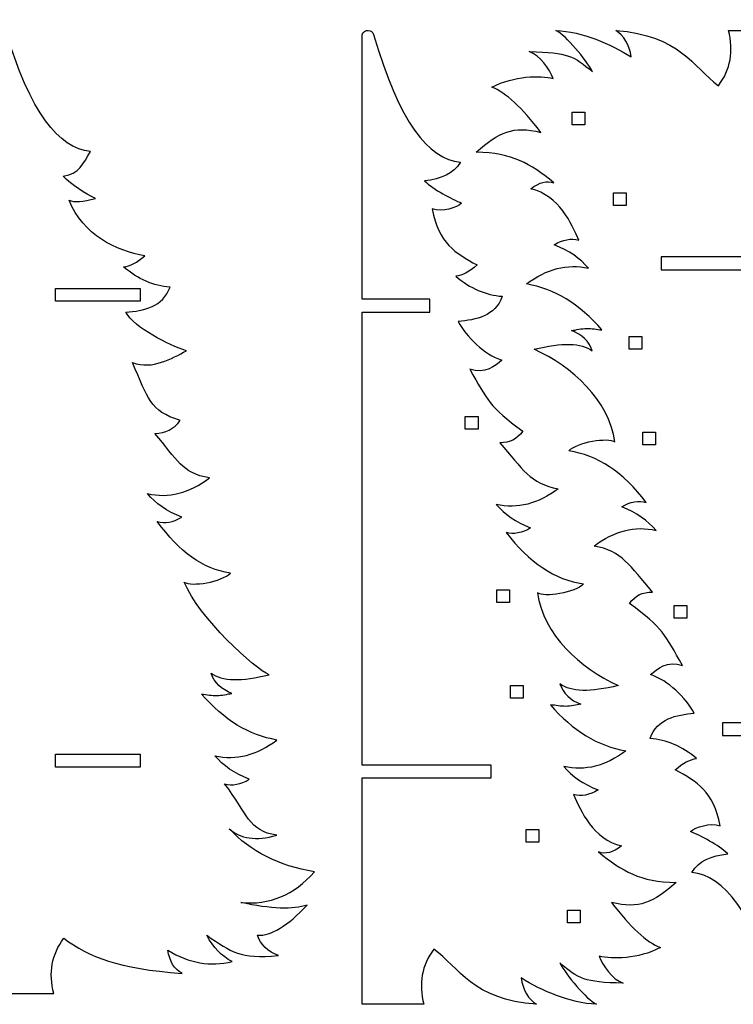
# Model space of a CAD drawing. Header units: millimetres. Extents: x -1146 to 1019, y -763 to 979.
# Tile 90 of 143: x 473 to 641, y 42 to 274. Entities that reach past the tile are written whole.
import ezdxf

# ---------------------------------------------------------------- set-up
doc = ezdxf.new("R2010")
doc.units = ezdxf.units.MM
doc.header["$MEASUREMENT"] = 0
doc.layers.add('Layer 1', color=7, linetype='Continuous')

msp = doc.modelspace()

# ---------------------------------------------------------------- linework, layer by layer
at = {"layer": 'Layer 1', "lineweight": 25}
for points, knots in [([(451.6965, 44.3736), (452.9736, 49.2453), (452.191, 53.5948), (449.3485, 57.4226), (449.3485, 57.4226), (443.2825, 53.0066), (436.6289, 50.243), (421.3879, 49.1323), (421.3879, 49.1323), (423.2434, 50.1331), (424.3605, 51.9558), (424.7392, 54.6004), (424.7392, 54.6004), (419.7382, 51.5331), (414.6816, 50.651), (409.5698, 51.9545), (409.5698, 51.9545), (412.0079, 53.1607), (414.0072, 55.2184), (415.567, 58.1282), (415.567, 58.1282), (409.5259, 54.0904), (407.8822, 52.5029), (398.6364, 53.3657), (398.6364, 53.3657), (401.1322, 54.2763), (402.7786, 55.8638), (403.5752, 58.1282), (403.5752, 58.1282), (400.4091, 57.606), (396.2554, 59.5534), (391.1137, 63.9702), (391.1137, 63.9702), (394.5117, 63.2168), (399.6905, 64.0416), (406.6504, 66.4447), (406.6504, 66.4447), (399.8219, 65.574), (393.942, 67.7998), (389.0104, 73.1216), (389.0104, 73.1216), (397.476, 74.2773), (404.273, 77.4678), (409.401, 82.6936), (409.401, 82.6936), (406.9621, 80.5915), (403.4917, 80.2819), (398.99, 81.7647), (398.99, 81.7647), (405.7637, 82.7507), (405.8785, 86.8079), (411.3347, 93.9356), (411.3347, 93.9356), (409.5049, 93.3882), (407.5646, 93.741), (405.5138, 94.994), (405.5138, 94.994), (408.9913, 96.3537), (411.6959, 98.2058), (413.6278, 100.5502), (413.6278, 100.5502), (408.5986, 99.409), (403.7188, 100.6437), (398.9877, 104.2545), (398.9877, 104.2545), (405.5498, 105.3612), (411.4883, 108.9774), (416.803, 115.1026), (416.803, 115.1026), (415.5233, 115.0096), (414.3656, 114.7221), (413.2086, 114.7437), (413.2086, 114.7437), (411.9625, 114.7668), (410.7247, 115.1097), (409.5924, 115.2616), (409.5924, 115.2616), (412.0882, 116.1722), (413.7346, 117.7597), (414.5312, 120.0241), (414.5312, 120.0241), (411.9335, 118.1402), (407.3473, 118.0228), (400.7728, 119.6713), (400.7728, 119.6713), (404.0194, 120.925), (417.5485, 133.1447), (420.8675, 141.5564), (420.8675, 141.5564), (419.2513, 140.3669), (411.9656, 141.6001), (409.9458, 143.6603), (409.9458, 143.6603), (416.7195, 144.6463), (421.8343, 148.7035), (427.2904, 155.8312), (427.2904, 155.8312), (425.4606, 155.2838), (423.5203, 155.6366), (421.4695, 156.8896), (421.4695, 156.8896), (424.947, 158.2493), (427.6516, 160.1014), (429.5835, 162.4458), (429.5835, 162.4458), (424.5543, 161.3046), (419.6745, 162.5393), (414.9434, 166.1501), (414.9434, 166.1501), (421.5055, 167.2568), (422.5052, 170.5202), (427.8199, 176.6454), (427.8199, 176.6454), (425.334, 176.683), (423.335, 177.7122), (421.823, 179.7323), (421.823, 179.7323), (429.126, 181.9782), (429.3597, 184.8885), (433.1105, 193.4023), (433.1105, 193.4023), (428.3196, 191.622), (423.8509, 194.4013), (420.3663, 196.1521), (420.3663, 196.1521), (424.6068, 197.5928), (432.6035, 201.5163), (434.6546, 205.2646), (434.6546, 205.2646), (430.4626, 205.6621), (425.9007, 206.5049), (424.2325, 211.2326), (424.2325, 211.2326), (428.139, 211.5046), (431.804, 213.0871), (435.2279, 215.9801), (435.2279, 215.9801), (433.662, 216.1622), (431.9861, 217.0444), (430.2007, 218.626), (430.2007, 218.626), (436.9185, 219.7743), (444.8268, 223.449), (448.1044, 231.7667), (448.1044, 231.7667), (446.8728, 231.1881), (444.8001, 231.3204), (441.8867, 232.164), (441.8867, 232.164), (444.288, 233.1927), (447.3601, 235.3535), (449.5156, 237.4116), (449.5156, 237.4116), (445.606, 237.9524), (444.7452, 240.4136), (443.0335, 243.2325), (443.0335, 243.2325), (450.5501, 244.0483), (457.2405, 252.1827), (463.2237, 272.2309), (463.2237, 272.2309), (463.6088, 273.522), (464.751, 274.3734), (466.0985, 274.3734), (466.0985, 274.3734), (466.0985, 274.3734), (466.5092, 274.3734), (466.5092, 274.3734), (466.5092, 274.3734), (467.8567, 274.3734), (468.9989, 273.522), (469.384, 272.2309), (469.384, 272.2309), (475.3672, 252.1829), (482.0576, 244.0483), (489.5742, 243.2325), (489.5742, 243.2325), (487.8625, 240.4136), (487.0017, 237.9523), (483.0921, 237.4116), (483.0921, 237.4116), (485.2475, 235.3534), (488.3197, 233.1927), (490.721, 232.164), (490.721, 232.164), (487.8076, 231.3207), (485.735, 231.1881), (484.5033, 231.7667), (484.5033, 231.7667), (487.7809, 223.449), (495.6892, 219.7743), (502.407, 218.626), (502.407, 218.626), (500.6214, 217.0441), (498.9457, 216.1622), (497.3798, 215.9801), (497.3798, 215.9801), (500.8037, 213.087), (504.4689, 211.5046), (508.3752, 211.2326), (508.3752, 211.2326), (506.7069, 206.5049), (502.1451, 205.6621), (497.9531, 205.2646), (497.9531, 205.2646), (500.0041, 201.5166), (508.0008, 197.5928), (512.2414, 196.1521), (512.2414, 196.1521), (508.7568, 194.4013), (504.2882, 191.622), (499.4972, 193.4023), (499.4972, 193.4023), (503.248, 184.8885), (503.4817, 181.9781), (510.7847, 179.7323), (510.7847, 179.7323), (509.2726, 177.712), (507.2739, 176.683), (504.7878, 176.6454), (504.7878, 176.6454), (510.1025, 170.5199), (511.1022, 167.2568), (517.6643, 166.1501), (517.6643, 166.1501), (512.9333, 162.5392), (508.0534, 161.3045), (503.0242, 162.4458), (503.0242, 162.4458), (504.9561, 160.1014), (507.6607, 158.2492), (511.1382, 156.8896), (511.1382, 156.8896), (509.0874, 155.6366), (507.1471, 155.2838), (505.3173, 155.8312), (505.3173, 155.8312), (510.7735, 148.7035), (515.8885, 144.6463), (522.6619, 143.6603), (522.6619, 143.6603), (520.6421, 141.6004), (513.3564, 140.3669), (511.7402, 141.5564), (511.7402, 141.5564), (515.0592, 133.1447), (528.5883, 120.925), (531.8349, 119.6713), (531.8349, 119.6713), (525.2604, 118.0226), (520.6741, 118.1402), (518.0765, 120.0241), (518.0765, 120.0241), (518.8733, 117.7597), (520.5195, 116.1722), (523.0153, 115.2616), (523.0153, 115.2616), (521.883, 115.1097), (520.6452, 114.7668), (519.3991, 114.7437), (519.3991, 114.7437), (518.2421, 114.7221), (517.0844, 115.0099), (515.8047, 115.1026), (515.8047, 115.1026), (521.1194, 108.9771), (527.0579, 105.3612), (533.62, 104.2545), (533.62, 104.2545), (528.889, 100.6436), (524.0091, 99.4089), (518.9799, 100.5502), (518.9799, 100.5502), (520.9118, 98.2058), (523.6164, 96.3536), (527.0939, 94.994), (527.0939, 94.994), (525.0431, 93.741), (523.1028, 93.3882), (521.273, 93.9356), (521.273, 93.9356), (526.7292, 86.8079), (526.844, 82.7507), (533.6177, 81.7647), (533.6177, 81.7647), (528.6662, 80.3827), (524.922, 80.8912), (522.3843, 83.2907), (522.3843, 83.2907), (527.3561, 77.9161), (534.0559, 74.5264), (542.4838, 73.1216), (542.4838, 73.1216), (537.7269, 67.6431), (531.922, 65.2288), (525.0688, 65.8783), (525.0688, 65.8783), (532.2664, 64.3261), (537.5067, 64.1275), (540.7899, 65.2824), (540.7899, 65.2824), (536.1554, 60.3363), (532.2362, 57.9515), (529.0322, 58.1285), (529.0322, 58.1285), (529.829, 55.8641), (531.4752, 54.2766), (533.971, 53.366), (533.971, 53.366), (524.7251, 52.5032), (523.0815, 54.0907), (517.0404, 58.1285), (517.0404, 58.1285), (518.6005, 55.2189), (520.5994, 53.161), (523.0376, 51.9548), (523.0376, 51.9548), (517.9256, 50.6513), (512.8692, 51.5334), (507.8682, 54.6007), (507.8682, 54.6007), (508.2472, 51.9561), (509.3643, 50.1333), (511.2195, 49.1326), (511.2195, 49.1326), (495.9785, 50.2433), (489.325, 53.0069), (483.2589, 57.4229), (483.2589, 57.4229), (480.4164, 53.5954), (479.6338, 49.2456), (480.9109, 44.3739), (480.9109, 44.3739), (480.9109, 44.3739), (451.6948, 44.3739), (451.6948, 44.3739), (451.6948, 44.3739), (451.6948, 44.3739), (451.6965, 44.3736), (451.6965, 44.3736)], [0, 0, 0, 0, 0.01162791, 0.01162791, 0.01162791, 0.01162791, 0.02325581, 0.02325581, 0.02325581, 0.02325581, 0.03488372, 0.03488372, 0.03488372, 0.03488372, 0.04651163, 0.04651163, 0.04651163, 0.04651163, 0.05813953, 0.05813953, 0.05813953, 0.05813953, 0.06976744, 0.06976744, 0.06976744, 0.06976744, 0.08139535, 0.08139535, 0.08139535, 0.08139535, 0.09302326, 0.09302326, 0.09302326, 0.09302326, 0.10465116, 0.10465116, 0.10465116, 0.10465116, 0.11627907, 0.11627907, 0.11627907, 0.11627907, 0.12790698, 0.12790698, 0.12790698, 0.12790698, 0.13953488, 0.13953488, 0.13953488, 0.13953488, 0.15116279, 0.15116279, 0.15116279, 0.15116279, 0.1627907, 0.1627907, 0.1627907, 0.1627907, 0.1744186, 0.1744186, 0.1744186, 0.1744186, 0.18604651, 0.18604651, 0.18604651, 0.18604651, 0.19767442, 0.19767442, 0.19767442, 0.19767442, 0.20930233, 0.20930233, 0.20930233, 0.20930233, 0.22093023, 0.22093023, 0.22093023, 0.22093023, 0.23255814, 0.23255814, 0.23255814, 0.23255814, 0.24418605, 0.24418605, 0.24418605, 0.24418605, 0.25581395, 0.25581395, 0.25581395, 0.25581395, 0.26744186, 0.26744186, 0.26744186, 0.26744186, 0.27906977, 0.27906977, 0.27906977, 0.27906977, 0.29069767, 0.29069767, 0.29069767, 0.29069767, 0.30232558, 0.30232558, 0.30232558, 0.30232558, 0.31395349, 0.31395349, 0.31395349, 0.31395349, 0.3255814, 0.3255814, 0.3255814, 0.3255814, 0.3372093, 0.3372093, 0.3372093, 0.3372093, 0.34883721, 0.34883721, 0.34883721, 0.34883721, 0.36046512, 0.36046512, 0.36046512, 0.36046512, 0.37209302, 0.37209302, 0.37209302, 0.37209302, 0.38372093, 0.38372093, 0.38372093, 0.38372093, 0.39534884, 0.39534884, 0.39534884, 0.39534884, 0.40697674, 0.40697674, 0.40697674, 0.40697674, 0.41860465, 0.41860465, 0.41860465, 0.41860465, 0.43023256, 0.43023256, 0.43023256, 0.43023256, 0.44186047, 0.44186047, 0.44186047, 0.44186047, 0.45348837, 0.45348837, 0.45348837, 0.45348837, 0.46511628, 0.46511628, 0.46511628, 0.46511628, 0.47674419, 0.47674419, 0.47674419, 0.47674419, 0.48837209, 0.48837209, 0.48837209, 0.48837209, 0.5, 0.5, 0.5, 0.5, 0.51162791, 0.51162791, 0.51162791, 0.51162791, 0.52325581, 0.52325581, 0.52325581, 0.52325581, 0.53488372, 0.53488372, 0.53488372, 0.53488372, 0.54651163, 0.54651163, 0.54651163, 0.54651163, 0.55813953, 0.55813953, 0.55813953, 0.55813953, 0.56976744, 0.56976744, 0.56976744, 0.56976744, 0.58139535, 0.58139535, 0.58139535, 0.58139535, 0.59302326, 0.59302326, 0.59302326, 0.59302326, 0.60465116, 0.60465116, 0.60465116, 0.60465116, 0.61627907, 0.61627907, 0.61627907, 0.61627907, 0.62790698, 0.62790698, 0.62790698, 0.62790698, 0.63953488, 0.63953488, 0.63953488, 0.63953488, 0.65116279, 0.65116279, 0.65116279, 0.65116279, 0.6627907, 0.6627907, 0.6627907, 0.6627907, 0.6744186, 0.6744186, 0.6744186, 0.6744186, 0.68604651, 0.68604651, 0.68604651, 0.68604651, 0.69767442, 0.69767442, 0.69767442, 0.69767442, 0.70930233, 0.70930233, 0.70930233, 0.70930233, 0.72093023, 0.72093023, 0.72093023, 0.72093023, 0.73255814, 0.73255814, 0.73255814, 0.73255814, 0.74418605, 0.74418605, 0.74418605, 0.74418605, 0.75581395, 0.75581395, 0.75581395, 0.75581395, 0.76744186, 0.76744186, 0.76744186, 0.76744186, 0.77906977, 0.77906977, 0.77906977, 0.77906977, 0.79069767, 0.79069767, 0.79069767, 0.79069767, 0.80232558, 0.80232558, 0.80232558, 0.80232558, 0.81395349, 0.81395349, 0.81395349, 0.81395349, 0.8255814, 0.8255814, 0.8255814, 0.8255814, 0.8372093, 0.8372093, 0.8372093, 0.8372093, 0.84883721, 0.84883721, 0.84883721, 0.84883721, 0.86046512, 0.86046512, 0.86046512, 0.86046512, 0.87209302, 0.87209302, 0.87209302, 0.87209302, 0.88372093, 0.88372093, 0.88372093, 0.88372093, 0.89534884, 0.89534884, 0.89534884, 0.89534884, 0.90697674, 0.90697674, 0.90697674, 0.90697674, 0.91860465, 0.91860465, 0.91860465, 0.91860465, 0.93023256, 0.93023256, 0.93023256, 0.93023256, 0.94186047, 0.94186047, 0.94186047, 0.94186047, 0.95348837, 0.95348837, 0.95348837, 0.95348837, 0.96511628, 0.96511628, 0.96511628, 0.96511628, 0.97674419, 0.97674419, 0.97674419, 0.97674419, 1, 1, 1, 1]), ([(553.7583, 41.8336), (553.7583, 41.8336), (568.3666, 41.8336), (568.3666, 41.8336), (568.3666, 41.8336), (567.0895, 46.7053), (567.8721, 51.0548), (570.7146, 54.8826), (570.7146, 54.8826), (576.7806, 50.4666), (579.7649, 42.9423), (595.0059, 41.8316), (595.0059, 41.8316), (593.1504, 42.8324), (591.7026, 45.4158), (591.3237, 48.0604), (591.3237, 48.0604), (596.325, 44.9931), (602.8144, 42.1155), (609.139, 41.8316), (609.139, 41.8316), (606.7009, 43.0378), (602.056, 48.6784), (600.4959, 51.588), (600.4959, 51.588), (604.9495, 47.8588), (606.1365, 47.0208), (615.4265, 46.8255), (615.4265, 46.8255), (612.9307, 47.7361), (610.5789, 50.9111), (609.7821, 53.1755), (609.7821, 53.1755), (612.8921, 52.4823), (618.9944, 52.4402), (624.2459, 55.2352), (624.2459, 55.2352), (620.9993, 56.4889), (617.143, 60.0429), (612.6775, 65.8971), (612.6775, 65.8971), (619.3679, 64.2763), (622.458, 65.8377), (627.948, 70.5811), (627.948, 70.5811), (619.4065, 70.7881), (615.2968, 73.2029), (609.6194, 77.8259), (609.6194, 77.8259), (611.2356, 77.1965), (613.0532, 77.6626), (615.073, 79.2242), (615.073, 79.2242), (608.2993, 80.8716), (605.4327, 87.5054), (603.7283, 91.3951), (603.7283, 91.3951), (605.5581, 90.8477), (607.4984, 91.2005), (609.5492, 92.4535), (609.5492, 92.4535), (606.0717, 93.8132), (603.3671, 95.6653), (601.4352, 98.0097), (601.4352, 98.0097), (606.4644, 96.8685), (611.3442, 98.1032), (616.0753, 101.714), (616.0753, 101.714), (609.5132, 102.8207), (603.5747, 106.4369), (598.26, 112.5621), (598.26, 112.5621), (599.5397, 112.4691), (600.6974, 112.1814), (601.8544, 112.2032), (601.8544, 112.2032), (603.1008, 112.2266), (604.3383, 112.5692), (605.4706, 112.7211), (605.4706, 112.7211), (602.9748, 113.6317), (601.3284, 115.2192), (600.5318, 117.4836), (600.5318, 117.4836), (603.1295, 115.5997), (607.7157, 115.4823), (614.2902, 117.1308), (614.2902, 117.1308), (605.2227, 121.207), (596.6623, 129.1049), (595.1955, 139.0159), (595.1955, 139.0159), (596.8117, 137.8264), (604.0974, 139.0596), (606.1172, 141.1198), (606.1172, 141.1198), (599.3435, 142.1058), (593.2287, 146.163), (587.7723, 153.2907), (587.7723, 153.2907), (589.6021, 152.7433), (591.5424, 153.0961), (593.5932, 154.3491), (593.5932, 154.3491), (590.1157, 155.7088), (587.4111, 157.5609), (585.4792, 159.9053), (585.4792, 159.9053), (590.5084, 158.7641), (595.3885, 159.9988), (600.1193, 163.6096), (600.1193, 163.6096), (593.5572, 164.7163), (591.6187, 168.3325), (586.3037, 174.4577), (586.3037, 174.4577), (588.7896, 174.4953), (590.2283, 175.1717), (591.7403, 177.1918), (591.7403, 177.1918), (583.7665, 182.9817), (583.3827, 184.553), (579.1909, 191.8321), (579.1909, 191.8321), (582.8574, 190.5812), (585.213, 192.6327), (586.7573, 193.9644), (586.7573, 193.9644), (582.5168, 195.4051), (578.5201, 199.3286), (576.469, 203.0769), (576.469, 203.0769), (580.661, 203.4744), (585.2229, 204.3172), (586.8911, 209.0449), (586.8911, 209.0449), (582.9846, 209.3169), (579.3196, 210.8994), (575.8957, 213.7924), (575.8957, 213.7924), (577.4616, 213.9745), (579.1375, 214.8567), (580.9229, 216.4383), (580.9229, 216.4383), (575.7398, 219.3382), (571.9011, 221.4614), (570.2991, 229.691), (570.2991, 229.691), (572.7654, 228.8477), (576.1441, 229.9709), (577.2935, 231.0347), (577.2935, 231.0347), (574.8922, 232.0634), (570.6735, 234.2242), (568.5181, 236.2823), (568.5181, 236.2823), (572.4277, 236.8231), (575.3169, 237.8731), (577.0286, 240.692), (577.0286, 240.692), (569.3631, 241.5241), (562.5572, 249.9673), (556.4841, 270.8951), (556.4841, 270.8951), (556.3228, 271.4506), (555.814, 271.8329), (555.2357, 271.8329), (555.2357, 271.8329), (555.2357, 271.8329), (555.0587, 271.8329), (555.0587, 271.8329), (555.0587, 271.8329), (554.714, 271.8329), (554.3833, 271.696), (554.1395, 271.4522), (554.1395, 271.4522), (553.8957, 271.2084), (553.7588, 270.8779), (553.7588, 270.533), (553.7588, 270.533), (553.7588, 270.533), (553.7588, 208.333), (553.7588, 208.333), (553.7588, 208.333), (553.7588, 208.333), (569.7588, 208.333), (569.7588, 208.333), (569.7588, 208.333), (569.7588, 208.333), (569.7588, 205.333), (569.7588, 205.333), (569.7588, 205.333), (569.7588, 205.333), (553.7588, 205.333), (553.7588, 205.333), (553.7588, 205.333), (553.7588, 205.333), (553.7588, 98.333), (553.7588, 98.333), (553.7588, 98.333), (553.7588, 98.333), (584.2589, 98.333), (584.2589, 98.333), (584.2589, 98.333), (584.2589, 98.333), (584.2589, 95.333), (584.2589, 95.333), (584.2589, 95.333), (584.2589, 95.333), (553.7588, 95.333), (553.7588, 95.333), (553.7588, 95.333), (553.7588, 95.333), (553.7588, 41.833), (553.7588, 41.833), (553.7588, 41.833), (553.7588, 41.833), (553.7583, 41.8336), (553.7583, 41.8336)], [0, 0, 0, 0, 0.01785714, 0.01785714, 0.01785714, 0.01785714, 0.03571429, 0.03571429, 0.03571429, 0.03571429, 0.05357143, 0.05357143, 0.05357143, 0.05357143, 0.07142857, 0.07142857, 0.07142857, 0.07142857, 0.08928571, 0.08928571, 0.08928571, 0.08928571, 0.10714286, 0.10714286, 0.10714286, 0.10714286, 0.125, 0.125, 0.125, 0.125, 0.14285714, 0.14285714, 0.14285714, 0.14285714, 0.16071429, 0.16071429, 0.16071429, 0.16071429, 0.17857143, 0.17857143, 0.17857143, 0.17857143, 0.19642857, 0.19642857, 0.19642857, 0.19642857, 0.21428571, 0.21428571, 0.21428571, 0.21428571, 0.23214286, 0.23214286, 0.23214286, 0.23214286, 0.25, 0.25, 0.25, 0.25, 0.26785714, 0.26785714, 0.26785714, 0.26785714, 0.28571429, 0.28571429, 0.28571429, 0.28571429, 0.30357143, 0.30357143, 0.30357143, 0.30357143, 0.32142857, 0.32142857, 0.32142857, 0.32142857, 0.33928571, 0.33928571, 0.33928571, 0.33928571, 0.35714286, 0.35714286, 0.35714286, 0.35714286, 0.375, 0.375, 0.375, 0.375, 0.39285714, 0.39285714, 0.39285714, 0.39285714, 0.41071429, 0.41071429, 0.41071429, 0.41071429, 0.42857143, 0.42857143, 0.42857143, 0.42857143, 0.44642857, 0.44642857, 0.44642857, 0.44642857, 0.46428571, 0.46428571, 0.46428571, 0.46428571, 0.48214286, 0.48214286, 0.48214286, 0.48214286, 0.5, 0.5, 0.5, 0.5, 0.51785714, 0.51785714, 0.51785714, 0.51785714, 0.53571429, 0.53571429, 0.53571429, 0.53571429, 0.55357143, 0.55357143, 0.55357143, 0.55357143, 0.57142857, 0.57142857, 0.57142857, 0.57142857, 0.58928571, 0.58928571, 0.58928571, 0.58928571, 0.60714286, 0.60714286, 0.60714286, 0.60714286, 0.625, 0.625, 0.625, 0.625, 0.64285714, 0.64285714, 0.64285714, 0.64285714, 0.66071429, 0.66071429, 0.66071429, 0.66071429, 0.67857143, 0.67857143, 0.67857143, 0.67857143, 0.69642857, 0.69642857, 0.69642857, 0.69642857, 0.71428571, 0.71428571, 0.71428571, 0.71428571, 0.73214286, 0.73214286, 0.73214286, 0.73214286, 0.75, 0.75, 0.75, 0.75, 0.76785714, 0.76785714, 0.76785714, 0.76785714, 0.78571429, 0.78571429, 0.78571429, 0.78571429, 0.80357143, 0.80357143, 0.80357143, 0.80357143, 0.82142857, 0.82142857, 0.82142857, 0.82142857, 0.83928571, 0.83928571, 0.83928571, 0.83928571, 0.85714286, 0.85714286, 0.85714286, 0.85714286, 0.875, 0.875, 0.875, 0.875, 0.89285714, 0.89285714, 0.89285714, 0.89285714, 0.91071429, 0.91071429, 0.91071429, 0.91071429, 0.92857143, 0.92857143, 0.92857143, 0.92857143, 0.94642857, 0.94642857, 0.94642857, 0.94642857, 0.96428571, 0.96428571, 0.96428571, 0.96428571, 1, 1, 1, 1]), ([(654.9478, 271.8314), (654.9478, 271.8314), (640.3395, 271.8314), (640.3395, 271.8314), (640.3395, 271.8314), (641.6166, 266.9597), (640.834, 262.6102), (637.9915, 258.7824), (637.9915, 258.7824), (631.9255, 263.1984), (628.9412, 270.7227), (613.7002, 271.8334), (613.7002, 271.8334), (615.5557, 270.8326), (617.0035, 268.2492), (617.3824, 265.6046), (617.3824, 265.6046), (612.3811, 268.6719), (605.8917, 271.5495), (599.5671, 271.8334), (599.5671, 271.8334), (602.0052, 270.6272), (606.6501, 264.9866), (608.2102, 262.077), (608.2102, 262.077), (603.7566, 265.8062), (602.5696, 266.6442), (593.2796, 266.8395), (593.2796, 266.8395), (595.7754, 265.9289), (598.1272, 262.7539), (598.924, 260.4895), (598.924, 260.4895), (595.814, 261.1827), (589.7117, 261.2248), (584.4602, 258.4298), (584.4602, 258.4298), (587.7068, 257.1761), (591.5631, 253.6221), (596.0286, 247.7679), (596.0286, 247.7679), (589.3382, 249.3887), (586.2481, 247.8273), (580.7581, 243.0839), (580.7581, 243.0839), (589.2996, 242.8769), (593.4093, 240.4621), (599.0867, 235.8391), (599.0867, 235.8391), (597.4705, 236.4685), (595.6529, 236.0024), (593.6331, 234.4408), (593.6331, 234.4408), (600.4068, 232.7934), (603.2734, 226.1596), (604.9778, 222.2699), (604.9778, 222.2699), (603.148, 222.8173), (601.2077, 222.4645), (599.1569, 221.2115), (599.1569, 221.2115), (602.6344, 219.8518), (605.339, 217.9997), (607.2709, 215.6553), (607.2709, 215.6553), (602.2417, 216.7965), (597.3619, 215.5618), (592.6308, 211.951), (592.6308, 211.951), (599.1929, 210.8443), (605.1314, 207.2281), (610.4461, 201.1029), (610.4461, 201.1029), (609.1664, 201.1959), (608.0087, 201.4836), (606.8517, 201.4618), (606.8517, 201.4618), (605.6053, 201.4384), (604.3678, 201.0958), (603.2355, 200.9439), (603.2355, 200.9439), (605.7313, 200.0333), (607.3777, 198.4458), (608.1743, 196.1814), (608.1743, 196.1814), (605.5766, 198.0653), (600.9904, 198.1827), (594.4159, 196.5342), (594.4159, 196.5342), (603.4834, 192.458), (612.0438, 184.5601), (613.5106, 174.6491), (613.5106, 174.6491), (611.8944, 175.8386), (604.6087, 174.6054), (602.5889, 172.5452), (602.5889, 172.5452), (609.3626, 171.5592), (615.4774, 167.502), (620.9338, 160.3743), (620.9338, 160.3743), (619.104, 160.9217), (617.1637, 160.5689), (615.1129, 159.3159), (615.1129, 159.3159), (618.5904, 157.9562), (621.295, 156.1041), (623.2269, 153.7597), (623.2269, 153.7597), (618.1977, 154.9009), (613.3176, 153.6662), (608.5868, 150.0554), (608.5868, 150.0554), (615.1489, 148.9487), (617.0874, 145.3325), (622.4024, 139.2073), (622.4024, 139.2073), (619.9165, 139.1697), (618.4778, 138.4933), (616.9658, 136.4732), (616.9658, 136.4732), (624.9396, 130.6833), (625.3234, 129.112), (629.5152, 121.8329), (629.5152, 121.8329), (625.8487, 123.0838), (623.4931, 121.0323), (621.9488, 119.7006), (621.9488, 119.7006), (626.1893, 118.2599), (630.186, 114.3364), (632.2371, 110.5881), (632.2371, 110.5881), (628.0451, 110.1906), (623.4832, 109.3478), (621.815, 104.6201), (621.815, 104.6201), (625.7215, 104.3481), (629.3865, 102.7656), (632.8104, 99.8726), (632.8104, 99.8726), (631.2445, 99.6905), (629.5686, 98.8083), (627.7832, 97.2267), (627.7832, 97.2267), (632.9663, 94.3268), (636.805, 92.2036), (638.407, 83.974), (638.407, 83.974), (635.9407, 84.8173), (632.562, 83.6941), (631.4126, 82.6303), (631.4126, 82.6303), (633.8139, 81.6016), (638.0326, 79.4408), (640.188, 77.3827), (640.188, 77.3827), (636.2784, 76.8419), (633.3892, 75.7919), (631.6775, 72.973), (631.6775, 72.973), (639.343, 72.1409), (646.1489, 63.6977), (652.222, 42.7699), (652.222, 42.7699), (652.3833, 42.2144), (652.8921, 41.8321), (653.4704, 41.8321), (653.4704, 41.8321), (653.4704, 41.8321), (653.6474, 41.8321), (653.6474, 41.8321), (653.6474, 41.8321), (653.9921, 41.8321), (654.3228, 41.969), (654.5666, 42.2128), (654.5666, 42.2128), (654.8104, 42.4566), (654.9473, 42.7871), (654.9473, 43.132), (654.9473, 43.132), (654.9473, 43.132), (654.9473, 105.332), (654.9473, 105.332), (654.9473, 105.332), (654.9473, 105.332), (638.9473, 105.332), (638.9473, 105.332), (638.9473, 105.332), (638.9473, 105.332), (638.9473, 108.332), (638.9473, 108.332), (638.9473, 108.332), (638.9473, 108.332), (654.9473, 108.332), (654.9473, 108.332), (654.9473, 108.332), (654.9473, 108.332), (654.9473, 215.332), (654.9473, 215.332), (654.9473, 215.332), (654.9473, 215.332), (624.4472, 215.332), (624.4472, 215.332), (624.4472, 215.332), (624.4472, 215.332), (624.4472, 218.332), (624.4472, 218.332), (624.4472, 218.332), (624.4472, 218.332), (654.9473, 218.332), (654.9473, 218.332), (654.9473, 218.332), (654.9473, 218.332), (654.9473, 271.832), (654.9473, 271.832), (654.9473, 271.832), (654.9473, 271.832), (654.9478, 271.8314), (654.9478, 271.8314)], [0, 0, 0, 0, 0.01785714, 0.01785714, 0.01785714, 0.01785714, 0.03571429, 0.03571429, 0.03571429, 0.03571429, 0.05357143, 0.05357143, 0.05357143, 0.05357143, 0.07142857, 0.07142857, 0.07142857, 0.07142857, 0.08928571, 0.08928571, 0.08928571, 0.08928571, 0.10714286, 0.10714286, 0.10714286, 0.10714286, 0.125, 0.125, 0.125, 0.125, 0.14285714, 0.14285714, 0.14285714, 0.14285714, 0.16071429, 0.16071429, 0.16071429, 0.16071429, 0.17857143, 0.17857143, 0.17857143, 0.17857143, 0.19642857, 0.19642857, 0.19642857, 0.19642857, 0.21428571, 0.21428571, 0.21428571, 0.21428571, 0.23214286, 0.23214286, 0.23214286, 0.23214286, 0.25, 0.25, 0.25, 0.25, 0.26785714, 0.26785714, 0.26785714, 0.26785714, 0.28571429, 0.28571429, 0.28571429, 0.28571429, 0.30357143, 0.30357143, 0.30357143, 0.30357143, 0.32142857, 0.32142857, 0.32142857, 0.32142857, 0.33928571, 0.33928571, 0.33928571, 0.33928571, 0.35714286, 0.35714286, 0.35714286, 0.35714286, 0.375, 0.375, 0.375, 0.375, 0.39285714, 0.39285714, 0.39285714, 0.39285714, 0.41071429, 0.41071429, 0.41071429, 0.41071429, 0.42857143, 0.42857143, 0.42857143, 0.42857143, 0.44642857, 0.44642857, 0.44642857, 0.44642857, 0.46428571, 0.46428571, 0.46428571, 0.46428571, 0.48214286, 0.48214286, 0.48214286, 0.48214286, 0.5, 0.5, 0.5, 0.5, 0.51785714, 0.51785714, 0.51785714, 0.51785714, 0.53571429, 0.53571429, 0.53571429, 0.53571429, 0.55357143, 0.55357143, 0.55357143, 0.55357143, 0.57142857, 0.57142857, 0.57142857, 0.57142857, 0.58928571, 0.58928571, 0.58928571, 0.58928571, 0.60714286, 0.60714286, 0.60714286, 0.60714286, 0.625, 0.625, 0.625, 0.625, 0.64285714, 0.64285714, 0.64285714, 0.64285714, 0.66071429, 0.66071429, 0.66071429, 0.66071429, 0.67857143, 0.67857143, 0.67857143, 0.67857143, 0.69642857, 0.69642857, 0.69642857, 0.69642857, 0.71428571, 0.71428571, 0.71428571, 0.71428571, 0.73214286, 0.73214286, 0.73214286, 0.73214286, 0.75, 0.75, 0.75, 0.75, 0.76785714, 0.76785714, 0.76785714, 0.76785714, 0.78571429, 0.78571429, 0.78571429, 0.78571429, 0.80357143, 0.80357143, 0.80357143, 0.80357143, 0.82142857, 0.82142857, 0.82142857, 0.82142857, 0.83928571, 0.83928571, 0.83928571, 0.83928571, 0.85714286, 0.85714286, 0.85714286, 0.85714286, 0.875, 0.875, 0.875, 0.875, 0.89285714, 0.89285714, 0.89285714, 0.89285714, 0.91071429, 0.91071429, 0.91071429, 0.91071429, 0.92857143, 0.92857143, 0.92857143, 0.92857143, 0.94642857, 0.94642857, 0.94642857, 0.94642857, 0.96428571, 0.96428571, 0.96428571, 0.96428571, 1, 1, 1, 1]), ([(603.4257, 249.565), (603.4257, 249.565), (606.4257, 249.565), (606.4257, 249.565), (606.4257, 249.565), (606.4257, 249.565), (606.4257, 252.565), (606.4257, 252.565), (606.4257, 252.565), (606.4257, 252.565), (603.4257, 252.565), (603.4257, 252.565), (603.4257, 252.565), (603.4257, 252.565), (603.4257, 249.565), (603.4257, 249.565)], [0, 0, 0, 0, 0.2, 0.2, 0.2, 0.2, 0.4, 0.4, 0.4, 0.4, 0.6, 0.6, 0.6, 0.6, 1, 1, 1, 1]), ([(613.1869, 230.515), (613.1869, 230.515), (616.1869, 230.515), (616.1869, 230.515), (616.1869, 230.515), (616.1869, 230.515), (616.1869, 233.515), (616.1869, 233.515), (616.1869, 233.515), (616.1869, 233.515), (613.1869, 233.515), (613.1869, 233.515), (613.1869, 233.515), (613.1869, 233.515), (613.1869, 230.515), (613.1869, 230.515)], [0, 0, 0, 0, 0.2, 0.2, 0.2, 0.2, 0.4, 0.4, 0.4, 0.4, 0.6, 0.6, 0.6, 0.6, 1, 1, 1, 1]), ([(481.3046, 207.8737), (481.3046, 207.8737), (501.3046, 207.8737), (501.3046, 207.8737), (501.3046, 207.8737), (501.3046, 207.8737), (501.3046, 210.8737), (501.3046, 210.8737), (501.3046, 210.8737), (501.3046, 210.8737), (481.3046, 210.8737), (481.3046, 210.8737), (481.3046, 210.8737), (481.3046, 210.8737), (481.3046, 207.8737), (481.3046, 207.8737)], [0, 0, 0, 0, 0.2, 0.2, 0.2, 0.2, 0.4, 0.4, 0.4, 0.4, 0.6, 0.6, 0.6, 0.6, 1, 1, 1, 1]), ([(616.8753, 196.5321), (616.8753, 196.5321), (619.8753, 196.5321), (619.8753, 196.5321), (619.8753, 196.5321), (619.8753, 196.5321), (619.8753, 199.5321), (619.8753, 199.5321), (619.8753, 199.5321), (619.8753, 199.5321), (616.8753, 199.5321), (616.8753, 199.5321), (616.8753, 199.5321), (616.8753, 199.5321), (616.8753, 196.5321), (616.8753, 196.5321)], [0, 0, 0, 0, 0.2, 0.2, 0.2, 0.2, 0.4, 0.4, 0.4, 0.4, 0.6, 0.6, 0.6, 0.6, 1, 1, 1, 1]), ([(581.1588, 180.6327), (581.1588, 180.6327), (578.1588, 180.6327), (578.1588, 180.6327), (578.1588, 180.6327), (578.1588, 180.6327), (578.1588, 177.6327), (578.1588, 177.6327), (578.1588, 177.6327), (578.1588, 177.6327), (581.1588, 177.6327), (581.1588, 177.6327), (581.1588, 177.6327), (581.1588, 177.6327), (581.1588, 180.6327), (581.1588, 180.6327)], [0, 0, 0, 0, 0.2, 0.2, 0.2, 0.2, 0.4, 0.4, 0.4, 0.4, 0.6, 0.6, 0.6, 0.6, 1, 1, 1, 1]), ([(620.1384, 173.9543), (620.1384, 173.9543), (623.1384, 173.9543), (623.1384, 173.9543), (623.1384, 173.9543), (623.1384, 173.9543), (623.1384, 176.9543), (623.1384, 176.9543), (623.1384, 176.9543), (623.1384, 176.9543), (620.1384, 176.9543), (620.1384, 176.9543), (620.1384, 176.9543), (620.1384, 176.9543), (620.1384, 173.9543), (620.1384, 173.9543)], [0, 0, 0, 0, 0.2, 0.2, 0.2, 0.2, 0.4, 0.4, 0.4, 0.4, 0.6, 0.6, 0.6, 0.6, 1, 1, 1, 1]), ([(588.5677, 139.7108), (588.5677, 139.7108), (585.5677, 139.7108), (585.5677, 139.7108), (585.5677, 139.7108), (585.5677, 139.7108), (585.5677, 136.7108), (585.5677, 136.7108), (585.5677, 136.7108), (585.5677, 136.7108), (588.5677, 136.7108), (588.5677, 136.7108), (588.5677, 136.7108), (588.5677, 136.7108), (588.5677, 139.7108), (588.5677, 139.7108)], [0, 0, 0, 0, 0.2, 0.2, 0.2, 0.2, 0.4, 0.4, 0.4, 0.4, 0.6, 0.6, 0.6, 0.6, 1, 1, 1, 1]), ([(627.5473, 133.0323), (627.5473, 133.0323), (630.5473, 133.0323), (630.5473, 133.0323), (630.5473, 133.0323), (630.5473, 133.0323), (630.5473, 136.0323), (630.5473, 136.0323), (630.5473, 136.0323), (630.5473, 136.0323), (627.5473, 136.0323), (627.5473, 136.0323), (627.5473, 136.0323), (627.5473, 136.0323), (627.5473, 133.0323), (627.5473, 133.0323)], [0, 0, 0, 0, 0.2, 0.2, 0.2, 0.2, 0.4, 0.4, 0.4, 0.4, 0.6, 0.6, 0.6, 0.6, 1, 1, 1, 1]), ([(591.8309, 117.133), (591.8309, 117.133), (588.8309, 117.133), (588.8309, 117.133), (588.8309, 117.133), (588.8309, 117.133), (588.8309, 114.133), (588.8309, 114.133), (588.8309, 114.133), (588.8309, 114.133), (591.8309, 114.133), (591.8309, 114.133), (591.8309, 114.133), (591.8309, 114.133), (591.8309, 117.133), (591.8309, 117.133)], [0, 0, 0, 0, 0.2, 0.2, 0.2, 0.2, 0.4, 0.4, 0.4, 0.4, 0.6, 0.6, 0.6, 0.6, 1, 1, 1, 1]), ([(481.3046, 97.8737), (481.3046, 97.8737), (501.3046, 97.8737), (501.3046, 97.8737), (501.3046, 97.8737), (501.3046, 97.8737), (501.3046, 100.8737), (501.3046, 100.8737), (501.3046, 100.8737), (501.3046, 100.8737), (481.3046, 100.8737), (481.3046, 100.8737), (481.3046, 100.8737), (481.3046, 100.8737), (481.3046, 97.8737), (481.3046, 97.8737)], [0, 0, 0, 0, 0.2, 0.2, 0.2, 0.2, 0.4, 0.4, 0.4, 0.4, 0.6, 0.6, 0.6, 0.6, 1, 1, 1, 1]), ([(595.5192, 83.15), (595.5192, 83.15), (592.5192, 83.15), (592.5192, 83.15), (592.5192, 83.15), (592.5192, 83.15), (592.5192, 80.15), (592.5192, 80.15), (592.5192, 80.15), (592.5192, 80.15), (595.5192, 80.15), (595.5192, 80.15), (595.5192, 80.15), (595.5192, 80.15), (595.5192, 83.15), (595.5192, 83.15)], [0, 0, 0, 0, 0.2, 0.2, 0.2, 0.2, 0.4, 0.4, 0.4, 0.4, 0.6, 0.6, 0.6, 0.6, 1, 1, 1, 1]), ([(605.2804, 64.1), (605.2804, 64.1), (602.2804, 64.1), (602.2804, 64.1), (602.2804, 64.1), (602.2804, 64.1), (602.2804, 61.1), (602.2804, 61.1), (602.2804, 61.1), (602.2804, 61.1), (605.2804, 61.1), (605.2804, 61.1), (605.2804, 61.1), (605.2804, 61.1), (605.2804, 64.1), (605.2804, 64.1)], [0, 0, 0, 0, 0.2, 0.2, 0.2, 0.2, 0.4, 0.4, 0.4, 0.4, 0.6, 0.6, 0.6, 0.6, 1, 1, 1, 1])]:
    msp.add_open_spline(points, degree=3, knots=knots, dxfattribs=at)

doc.saveas('drawing.dxf')
